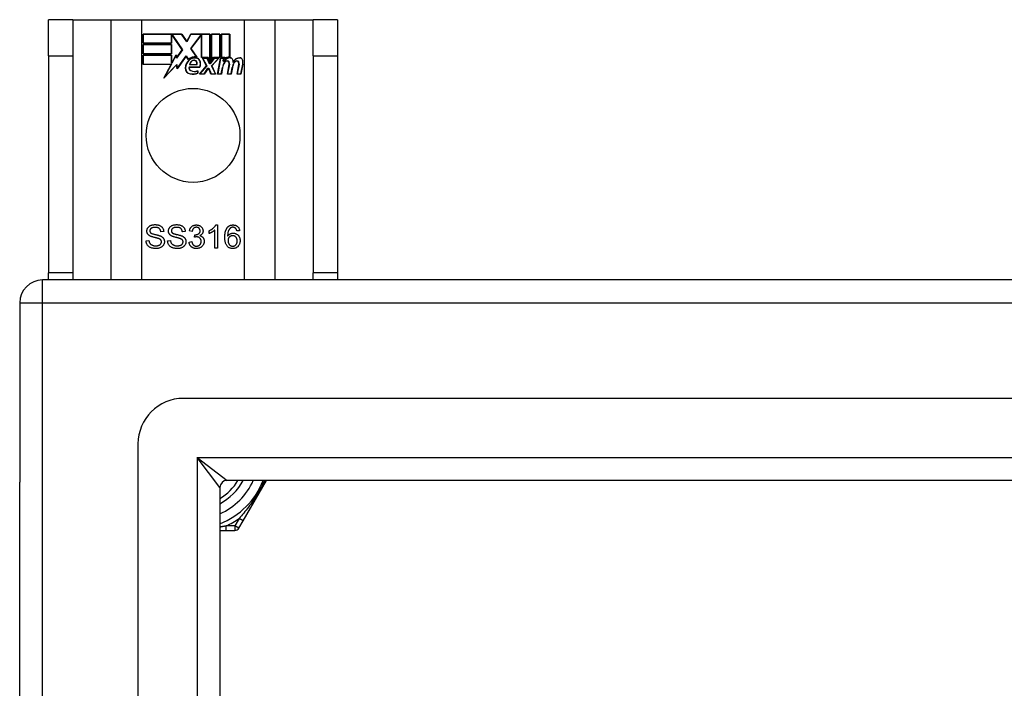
# Model space of a CAD drawing. Header units: inches. Extents: x 96 to 240, y 74 to 100.
# Tile 10 of 65: x 96.11 to 100.37, y 97.44 to 100.33. Entities that reach past the tile are written whole.
import ezdxf

# ---------------------------------------------------------------- set-up
doc = ezdxf.new("R2010")
doc.units = ezdxf.units.IN
doc.header["$MEASUREMENT"] = 0
doc.layers.add('Visible Edges(ANSI)', color=7, linetype='Continuous', lineweight=25)
doc.layers.add('Visible Tangent Edges(ANSI)', color=7, linetype='Continuous', lineweight=25)

msp = doc.modelspace()

# ---------------------------------------------------------------- linework, layer by layer
at = {"layer": 'Visible Edges(ANSI)'}
for p, q in [((96.3377, 100.327), (96.2327, 100.327)), ((96.2327, 100.171), (96.2327, 100.327)), ((96.3377, 100.327), (96.3377, 100.171)), ((96.3377, 100.327), (96.5018, 100.327)), ((96.5018, 100.327), (96.6364, 100.327)), ((96.6364, 100.327), (97.0789, 100.327)), ((97.0789, 100.327), (97.2135, 100.327)), ((97.2135, 100.327), (97.3777, 100.327)), ((97.3777, 100.171), (97.3777, 100.327)), ((97.4827, 100.327), (97.3777, 100.327)), ((97.4827, 100.327), (97.4827, 100.171)), ((96.6414, 100.2249), (96.6414, 100.265)), ((96.6414, 100.265), (96.8087, 100.265)), ((96.6422, 100.2642), (96.6422, 100.2256)), ((96.8083, 100.2642), (96.6422, 100.2642)), ((96.7641, 100.2256), (96.7641, 100.2601)), ((96.7641, 100.2601), (96.7686, 100.2601)), ((96.7682, 100.2594), (96.7648, 100.2594)), ((96.7648, 100.2594), (96.7648, 100.2249)), ((96.8109, 100.1971), (96.7682, 100.2594)), ((96.7686, 100.2601), (96.8119, 100.1971)), ((96.8308, 100.2309), (96.8083, 100.2642)), ((96.8087, 100.265), (96.8307, 100.2323)), ((96.8307, 100.2323), (96.8481, 100.265)), ((96.8485, 100.2642), (96.8308, 100.2309)), ((96.8475, 100.2022), (96.8908, 100.2601)), ((96.8481, 100.265), (96.9317, 100.265)), ((96.8912, 100.2594), (96.8484, 100.2022)), ((96.9309, 100.2642), (96.8485, 100.2642)), ((96.8908, 100.2601), (96.8949, 100.2601)), ((96.8942, 100.2594), (96.8912, 100.2594)), ((96.8942, 100.1639), (96.8942, 100.2594)), ((96.8949, 100.2601), (96.8949, 100.1647)), ((96.9309, 100.1455), (96.9309, 100.2642)), ((96.9317, 100.265), (96.9317, 100.1418)), ((96.9369, 100.151), (96.9369, 100.265)), ((96.9369, 100.265), (96.9741, 100.265)), ((96.9377, 100.2642), (96.9377, 100.1533)), ((96.9733, 100.2642), (96.9377, 100.2642)), ((96.9733, 100.1647), (96.9733, 100.2642)), ((96.9741, 100.265), (96.9741, 100.1639)), ((96.9793, 100.1639), (96.9793, 100.265)), ((96.9793, 100.265), (97.0164, 100.265)), ((96.9801, 100.2642), (96.9801, 100.1647)), ((97.0157, 100.2642), (96.9801, 100.2642)), ((97.0157, 100.1664), (97.0157, 100.2642)), ((97.0164, 100.265), (97.0164, 100.1656)), ((96.7648, 100.2249), (96.6414, 100.2249)), ((96.6414, 100.1795), (96.6414, 100.2196)), ((96.6414, 100.2196), (96.7648, 100.2196)), ((96.6422, 100.2256), (96.7641, 100.2256)), ((96.6422, 100.2189), (96.6422, 100.1802)), ((96.7641, 100.2189), (96.6422, 100.2189)), ((96.7641, 100.1802), (96.7641, 100.2189)), ((96.7648, 100.2196), (96.7648, 100.1795)), ((96.8119, 100.1971), (96.786, 100.1602)), ((96.7864, 100.162), (96.8109, 100.1971)), ((96.8726, 100.166), (96.8475, 100.2022)), ((96.8484, 100.2022), (96.8743, 100.1649)), ((96.2327, 100.171), (96.2327, 99.233)), ((96.3377, 100.171), (96.3377, 99.233)), ((96.7648, 100.1795), (96.6414, 100.1795)), ((96.6414, 100.1337), (96.6414, 100.1739)), ((96.6414, 100.1739), (96.7648, 100.1739)), ((96.6422, 100.1802), (96.7641, 100.1802)), ((96.7641, 100.1731), (96.6422, 100.1731)), ((96.6422, 100.1731), (96.6422, 100.1345)), ((96.7641, 100.1386), (96.7641, 100.1731)), ((96.7648, 100.1739), (96.7648, 100.1394)), ((96.7656, 100.1394), (96.7839, 100.1746)), ((96.7836, 100.1724), (96.766, 100.1386)), ((96.786, 100.1602), (96.7836, 100.1724)), ((96.7839, 100.1746), (96.7864, 100.162)), ((96.8282, 100.1692), (96.7889, 100.1141)), ((96.7894, 100.1161), (96.8282, 100.1705)), ((96.8282, 100.1705), (96.837, 100.1559)), ((96.8369, 100.1547), (96.8282, 100.1692)), ((96.9223, 100.1639), (96.8942, 100.1639)), ((96.8949, 100.1647), (96.9228, 100.1647)), ((96.9163, 100.127), (96.8991, 100.1604)), ((96.8991, 100.1604), (96.9193, 100.1604)), ((96.9003, 100.1596), (96.9172, 100.1269)), ((96.9188, 100.1596), (96.9003, 100.1596)), ((96.9286, 100.1366), (96.9188, 100.1596)), ((96.9193, 100.1604), (96.9291, 100.1374)), ((96.9317, 100.1418), (96.9223, 100.1639)), ((96.9228, 100.1647), (96.9309, 100.1455)), ((96.9317, 100.1374), (96.9484, 100.1604)), ((96.9488, 100.1596), (96.9321, 100.1366)), ((96.9463, 100.1639), (96.9369, 100.151)), ((96.9375, 100.1273), (96.9671, 100.1596)), ((96.9377, 100.1533), (96.946, 100.1647)), ((96.9688, 100.1604), (96.9384, 100.1272)), ((96.946, 100.1647), (96.9733, 100.1647)), ((96.9741, 100.1639), (96.9463, 100.1639)), ((96.9484, 100.1604), (96.9688, 100.1604)), ((96.9671, 100.1596), (96.9488, 100.1596)), ((96.9639, 100.0921), (96.976, 100.1604)), ((96.9766, 100.1596), (96.9648, 100.0929)), ((96.976, 100.1604), (96.9902, 100.1604)), ((96.9894, 100.1596), (96.9766, 100.1596)), ((96.9947, 100.1639), (96.9793, 100.1639)), ((96.9801, 100.1647), (96.9955, 100.1647)), ((96.9883, 100.1476), (96.9894, 100.1596)), ((96.9932, 100.1476), (96.9883, 100.1476)), ((96.9902, 100.1604), (96.9891, 100.1484)), ((96.9891, 100.1484), (96.9928, 100.1484)), ((96.994, 100.1562), (96.9947, 100.1639)), ((96.9955, 100.1647), (96.9949, 100.1582)), ((97.3777, 100.171), (97.3777, 99.233)), ((97.4827, 100.171), (97.4827, 99.233)), ((96.7627, 100.1337), (96.6414, 100.1337)), ((96.6422, 100.1345), (96.7639, 100.1345)), ((96.7316, 100.0741), (96.7627, 100.1337)), ((96.7864, 100.1319), (96.7316, 100.0741)), ((96.7639, 100.1345), (96.7348, 100.0785)), ((96.7348, 100.0785), (96.787, 100.1335)), ((96.766, 100.1386), (96.7641, 100.1386)), ((96.7648, 100.1394), (96.7656, 100.1394)), ((96.7889, 100.1141), (96.7864, 100.1319)), ((96.787, 100.1335), (96.7894, 100.1161)), ((96.8408, 100.1225), (96.8866, 100.1225)), ((96.8871, 100.1217), (96.8413, 100.1217)), ((96.8736, 100.1322), (96.8424, 100.1322)), ((96.8432, 100.133), (96.8732, 100.133)), ((96.8781, 100.096), (96.8781, 100.1056)), ((96.8788, 100.1067), (96.8788, 100.0955)), ((96.8856, 100.0921), (96.9163, 100.127)), ((96.9172, 100.1269), (96.8872, 100.0929)), ((96.9054, 100.0929), (96.9223, 100.1172)), ((96.9227, 100.1165), (96.9058, 100.0921)), ((96.9223, 100.1172), (96.9262, 100.1172)), ((96.9257, 100.1165), (96.9227, 100.1165)), ((96.9351, 100.0921), (96.9257, 100.1165)), ((96.9262, 100.1172), (96.9356, 100.0929)), ((96.9321, 100.1366), (96.9286, 100.1366)), ((96.9291, 100.1374), (96.9317, 100.1374)), ((96.9541, 100.0929), (96.9375, 100.1273)), ((96.9384, 100.1272), (96.9553, 100.0921)), ((96.9798, 100.0929), (96.9847, 100.1204)), ((96.9854, 100.1202), (96.9804, 100.0921)), ((97.0063, 100.0921), (97.0139, 100.1352)), ((97.0147, 100.1351), (97.0072, 100.0929)), ((97.0222, 100.0929), (97.027, 100.1204)), ((97.0278, 100.1202), (97.0228, 100.0921)), ((97.0483, 100.0921), (97.0559, 100.1352)), ((97.0567, 100.1351), (97.0492, 100.0929)), ((97.0642, 100.0929), (97.0724, 100.1351)), ((97.0731, 100.135), (97.0648, 100.0921)), ((96.9058, 100.0921), (96.8856, 100.0921)), ((96.8872, 100.0929), (96.9054, 100.0929)), ((96.9553, 100.0921), (96.9351, 100.0921)), ((96.9356, 100.0929), (96.9541, 100.0929)), ((96.9804, 100.0921), (96.9639, 100.0921)), ((96.9648, 100.0929), (96.9798, 100.0929)), ((97.0228, 100.0921), (97.0063, 100.0921)), ((97.0072, 100.0929), (97.0222, 100.0929)), ((97.0648, 100.0921), (97.0483, 100.0921)), ((97.0492, 100.0929), (97.0642, 100.0929)), ((96.9561, 99.4398), (96.964, 99.4398)), ((96.964, 99.4398), (96.964, 99.3394)), ((96.7309, 99.4113), (96.7182, 99.4103)), ((96.8241, 99.4113), (96.8114, 99.4103)), ((96.8537, 99.4117), (96.8415, 99.4139)), ((96.8645, 99.3868), (96.8658, 99.3976)), ((96.9272, 99.4029), (96.9272, 99.4147)), ((96.9517, 99.3394), (96.9517, 99.4176)), ((97.0593, 99.4149), (97.0471, 99.4139)), ((96.6542, 99.3716), (96.6667, 99.3727)), ((96.7474, 99.3716), (96.7599, 99.3727)), ((96.8402, 99.366), (96.8525, 99.3676)), ((96.964, 99.3394), (96.9517, 99.3394)), ((96.2327, 99.202), (96.2327, 99.233)), ((96.3377, 99.233), (96.3377, 99.202)), ((97.3777, 99.202), (97.3777, 99.233)), ((97.4827, 99.233), (97.4827, 99.202)), ((168.0087, 99.202), (96.2067, 99.202)), ((96.1077, 99.103), (96.1077, 98.328)), ((167.399, 98.6902), (96.8163, 98.6902)), ((96.6195, 75.9106), (96.6195, 98.4933)), ((96.1077, 76.076), (96.1077, 98.328)), ((167.2105, 98.3358), (97.0048, 98.3358)), ((97.0738, 98.161), (97.1748, 98.3359)), ((96.9738, 98.3048), (96.9738, 76.0991)), ((97.0554, 98.1291), (97.0738, 98.161)), ((96.9738, 98.1193), (97.0016, 98.1193)), ((97.0016, 98.1193), (97.0384, 98.1193))]:
    msp.add_line(p, q, dxfattribs=at)
at = {"layer": 'Visible Edges(ANSI)', "flags": 128}
for points in [[(96.6579, 99.4136), (96.658, 99.4155), (96.6582, 99.4173), (96.6585, 99.4192), (96.659, 99.421), (96.6596, 99.4227), (96.6603, 99.4244), (96.6612, 99.4261), (96.6622, 99.4278), (96.6634, 99.4294), (96.6646, 99.4309), (96.666, 99.4323), (96.6675, 99.4336), (96.6692, 99.4348), (96.6709, 99.4359), (96.6728, 99.4369), (96.6748, 99.4378), (96.6769, 99.4386), (96.6791, 99.4393), (96.6813, 99.4399), (96.6835, 99.4403), (96.6859, 99.4407), (96.6883, 99.441), (96.6907, 99.4411), (96.6932, 99.4412)], [(96.6937, 99.4295), (96.6918, 99.4295), (96.6899, 99.4294), (96.6881, 99.4293), (96.6864, 99.429), (96.6848, 99.4288), (96.6833, 99.4284), (96.6819, 99.428), (96.6806, 99.4276), (96.6793, 99.427), (96.6782, 99.4265), (96.6771, 99.4258), (96.6762, 99.4251), (96.6753, 99.4244), (96.6745, 99.4236), (96.6738, 99.4228), (96.6731, 99.422), (96.6725, 99.4211), (96.672, 99.4203), (96.6716, 99.4194), (96.6713, 99.4184), (96.671, 99.4175), (96.6708, 99.4165), (96.6707, 99.4155), (96.6707, 99.4145)], [(96.6932, 99.4412), (96.696, 99.4411), (96.6986, 99.441), (96.7012, 99.4407), (96.7037, 99.4403), (96.7061, 99.4398), (96.7084, 99.4392), (96.7107, 99.4385), (96.7128, 99.4376), (96.7149, 99.4367), (96.7168, 99.4356), (96.7187, 99.4344), (96.7204, 99.4332), (96.7219, 99.4318), (96.7234, 99.4303), (96.7247, 99.4287), (96.7259, 99.4271), (96.727, 99.4253), (96.728, 99.4235), (96.7288, 99.4216), (96.7295, 99.4196), (96.73, 99.4176), (96.7304, 99.4156), (96.7307, 99.4135), (96.7309, 99.4113)], [(96.7182, 99.4103), (96.718, 99.4119), (96.7177, 99.4134), (96.7174, 99.4148), (96.717, 99.4162), (96.7165, 99.4174), (96.716, 99.4187), (96.7154, 99.4198), (96.7147, 99.4209), (96.7139, 99.422), (96.7131, 99.4229), (96.7122, 99.4239), (96.7113, 99.4247), (96.7102, 99.4255), (96.7091, 99.4262), (96.7079, 99.4268), (96.7067, 99.4274), (96.7053, 99.4279), (96.7039, 99.4283), (96.7024, 99.4287), (96.7008, 99.429), (96.6992, 99.4292), (96.6974, 99.4294), (96.6956, 99.4295), (96.6937, 99.4295)], [(96.7511, 99.4136), (96.7512, 99.4155), (96.7514, 99.4173), (96.7517, 99.4192), (96.7522, 99.421), (96.7528, 99.4227), (96.7536, 99.4244), (96.7544, 99.4261), (96.7554, 99.4278), (96.7566, 99.4294), (96.7578, 99.4309), (96.7592, 99.4323), (96.7607, 99.4336), (96.7624, 99.4348), (96.7641, 99.4359), (96.766, 99.4369), (96.768, 99.4378), (96.7701, 99.4386), (96.7723, 99.4393), (96.7745, 99.4399), (96.7768, 99.4403), (96.7791, 99.4407), (96.7815, 99.441), (96.7839, 99.4411), (96.7864, 99.4412)], [(96.787, 99.4295), (96.785, 99.4295), (96.7831, 99.4294), (96.7813, 99.4293), (96.7797, 99.429), (96.7781, 99.4288), (96.7765, 99.4284), (96.7751, 99.428), (96.7738, 99.4276), (96.7726, 99.427), (96.7714, 99.4265), (96.7704, 99.4258), (96.7694, 99.4251), (96.7685, 99.4244), (96.7677, 99.4236), (96.767, 99.4228), (96.7663, 99.422), (96.7657, 99.4211), (96.7652, 99.4203), (96.7648, 99.4194), (96.7645, 99.4184), (96.7642, 99.4175), (96.764, 99.4165), (96.7639, 99.4155), (96.7639, 99.4145)], [(96.7864, 99.4412), (96.7892, 99.4411), (96.7918, 99.441), (96.7944, 99.4407), (96.7969, 99.4403), (96.7993, 99.4398), (96.8016, 99.4392), (96.8039, 99.4385), (96.8061, 99.4376), (96.8081, 99.4367), (96.8101, 99.4356), (96.8119, 99.4344), (96.8136, 99.4332), (96.8152, 99.4318), (96.8166, 99.4303), (96.818, 99.4287), (96.8192, 99.4271), (96.8202, 99.4253), (96.8212, 99.4235), (96.822, 99.4216), (96.8227, 99.4196), (96.8232, 99.4176), (96.8237, 99.4156), (96.8239, 99.4135), (96.8241, 99.4113)], [(96.8114, 99.4103), (96.8112, 99.4119), (96.811, 99.4134), (96.8106, 99.4148), (96.8102, 99.4162), (96.8097, 99.4174), (96.8092, 99.4187), (96.8086, 99.4198), (96.8079, 99.4209), (96.8072, 99.422), (96.8063, 99.4229), (96.8054, 99.4239), (96.8045, 99.4247), (96.8035, 99.4255), (96.8024, 99.4262), (96.8012, 99.4268), (96.7999, 99.4274), (96.7986, 99.4279), (96.7971, 99.4283), (96.7956, 99.4287), (96.7941, 99.429), (96.7924, 99.4292), (96.7907, 99.4294), (96.7889, 99.4295), (96.787, 99.4295)], [(96.8415, 99.4139), (96.8419, 99.4159), (96.8424, 99.4179), (96.843, 99.4197), (96.8436, 99.4215), (96.8443, 99.4232), (96.8452, 99.4249), (96.8461, 99.4264), (96.847, 99.4279), (96.8481, 99.4293), (96.8492, 99.4306), (96.8504, 99.4319), (96.8517, 99.433), (96.8531, 99.4341), (96.8545, 99.4351), (96.8559, 99.436), (96.8575, 99.4368), (96.859, 99.4375), (96.8607, 99.4381), (96.8623, 99.4386), (96.8641, 99.4391), (96.8659, 99.4394), (96.8677, 99.4396), (96.8696, 99.4398), (96.8716, 99.4398)], [(96.8718, 99.4298), (96.8706, 99.4297), (96.8695, 99.4296), (96.8684, 99.4295), (96.8673, 99.4293), (96.8662, 99.429), (96.8652, 99.4286), (96.8643, 99.4282), (96.8633, 99.4278), (96.8624, 99.4272), (96.8615, 99.4266), (96.8607, 99.426), (96.8599, 99.4253), (96.8591, 99.4245), (96.8584, 99.4236), (96.8577, 99.4227), (96.8571, 99.4218), (96.8565, 99.4207), (96.8559, 99.4196), (96.8555, 99.4185), (96.855, 99.4172), (96.8546, 99.4159), (96.8543, 99.4146), (96.854, 99.4132), (96.8537, 99.4117)], [(96.8716, 99.4398), (96.8736, 99.4398), (96.8756, 99.4396), (96.8775, 99.4393), (96.8794, 99.4389), (96.8813, 99.4385), (96.8831, 99.4378), (96.8849, 99.4371), (96.8866, 99.4363), (96.8883, 99.4354), (96.8899, 99.4344), (96.8913, 99.4333), (96.8927, 99.4322), (96.894, 99.4309), (96.8951, 99.4296), (96.8962, 99.4282), (96.8972, 99.4267), (96.898, 99.4252), (96.8988, 99.4237), (96.8994, 99.4221), (96.8999, 99.4205), (96.9003, 99.4189), (96.9006, 99.4173), (96.9008, 99.4156), (96.9008, 99.4139)], [(96.8882, 99.4141), (96.8881, 99.4152), (96.8881, 99.4163), (96.8879, 99.4174), (96.8877, 99.4184), (96.8874, 99.4194), (96.887, 99.4203), (96.8866, 99.4212), (96.8861, 99.4221), (96.8856, 99.423), (96.885, 99.4238), (96.8843, 99.4246), (96.8836, 99.4253), (96.8828, 99.426), (96.882, 99.4267), (96.8812, 99.4273), (96.8803, 99.4278), (96.8793, 99.4283), (96.8784, 99.4287), (96.8774, 99.429), (96.8763, 99.4293), (96.8752, 99.4295), (96.8741, 99.4296), (96.873, 99.4297), (96.8718, 99.4298)], [(96.9272, 99.4147), (96.9289, 99.4156), (96.9306, 99.4164), (96.9322, 99.4173), (96.9338, 99.4182), (96.9353, 99.4191), (96.9368, 99.4201), (96.9383, 99.4211), (96.9398, 99.4221), (96.9412, 99.4231), (96.9426, 99.4242), (96.9439, 99.4253), (96.9452, 99.4264), (96.9464, 99.4276), (96.9476, 99.4287), (96.9488, 99.4299), (96.9498, 99.431), (96.9508, 99.4321), (96.9518, 99.4332), (96.9526, 99.4343), (96.9535, 99.4355), (96.9542, 99.4366), (96.9549, 99.4376), (96.9555, 99.4387), (96.9561, 99.4398)], [(96.995, 99.3862), (96.995, 99.3886), (96.995, 99.391), (96.9951, 99.3932), (96.9953, 99.3955), (96.9954, 99.3976), (96.9956, 99.3997), (96.9959, 99.4018), (96.9962, 99.4038), (96.9965, 99.4057), (96.9968, 99.4076), (96.9972, 99.4095), (96.9977, 99.4113), (96.9981, 99.413), (96.9986, 99.4147), (96.9992, 99.4163), (96.9997, 99.4178), (97.0004, 99.4194), (97.001, 99.4208), (97.0017, 99.4222), (97.0024, 99.4236), (97.0032, 99.4248), (97.004, 99.4261), (97.0048, 99.4273), (97.0057, 99.4284)], [(97.0057, 99.4284), (97.0065, 99.4293), (97.0073, 99.4302), (97.0081, 99.4311), (97.009, 99.4319), (97.0099, 99.4327), (97.0108, 99.4334), (97.0117, 99.4341), (97.0126, 99.4347), (97.0136, 99.4354), (97.0146, 99.4359), (97.0156, 99.4365), (97.0166, 99.437), (97.0177, 99.4374), (97.0188, 99.4378), (97.0199, 99.4382), (97.021, 99.4386), (97.0222, 99.4388), (97.0233, 99.4391), (97.0245, 99.4393), (97.0258, 99.4395), (97.027, 99.4396), (97.0283, 99.4397), (97.0296, 99.4398), (97.0309, 99.4398)], [(97.0198, 99.4265), (97.0189, 99.4258), (97.0179, 99.425), (97.0171, 99.4241), (97.0162, 99.4232), (97.0154, 99.4223), (97.0146, 99.4213), (97.0139, 99.4202), (97.0132, 99.4191), (97.0125, 99.418), (97.0119, 99.4167), (97.0112, 99.4155), (97.0107, 99.4141), (97.0101, 99.4127), (97.0096, 99.4112), (97.0092, 99.4096), (97.0088, 99.4079), (97.0084, 99.4061), (97.0081, 99.4043), (97.0078, 99.4023), (97.0076, 99.4002), (97.0074, 99.398), (97.0073, 99.3958), (97.0072, 99.3934), (97.0072, 99.391)], [(97.0301, 99.4298), (97.0296, 99.4298), (97.0291, 99.4297), (97.0287, 99.4297), (97.0282, 99.4297), (97.0277, 99.4296), (97.0273, 99.4296), (97.0268, 99.4295), (97.0263, 99.4294), (97.0259, 99.4293), (97.0255, 99.4292), (97.025, 99.4291), (97.0246, 99.4289), (97.0242, 99.4288), (97.0237, 99.4286), (97.0233, 99.4285), (97.0229, 99.4283), (97.0225, 99.4281), (97.0221, 99.4279), (97.0217, 99.4277), (97.0213, 99.4275), (97.0209, 99.4273), (97.0206, 99.427), (97.0202, 99.4267), (97.0198, 99.4265)], [(97.0424, 99.4245), (97.042, 99.4249), (97.0416, 99.4253), (97.0412, 99.4257), (97.0407, 99.4261), (97.0403, 99.4265), (97.0398, 99.4268), (97.0393, 99.4271), (97.0388, 99.4274), (97.0384, 99.4277), (97.0379, 99.428), (97.0374, 99.4282), (97.0368, 99.4284), (97.0363, 99.4287), (97.0358, 99.4288), (97.0353, 99.429), (97.0347, 99.4292), (97.0342, 99.4293), (97.0336, 99.4294), (97.0331, 99.4295), (97.0325, 99.4296), (97.0319, 99.4297), (97.0313, 99.4297), (97.0307, 99.4298), (97.0301, 99.4298)], [(97.0309, 99.4398), (97.0328, 99.4398), (97.0347, 99.4396), (97.0365, 99.4394), (97.0383, 99.4391), (97.04, 99.4387), (97.0416, 99.4382), (97.0432, 99.4376), (97.0447, 99.4369), (97.0462, 99.4361), (97.0476, 99.4352), (97.0489, 99.4342), (97.0502, 99.4332), (97.0514, 99.432), (97.0526, 99.4308), (97.0536, 99.4296), (97.0546, 99.4282), (97.0555, 99.4268), (97.0563, 99.4253), (97.057, 99.4237), (97.0576, 99.4221), (97.0582, 99.4204), (97.0586, 99.4186), (97.059, 99.4168), (97.0593, 99.4149)], [(97.0471, 99.4139), (97.047, 99.4145), (97.0468, 99.4151), (97.0467, 99.4157), (97.0465, 99.4162), (97.0463, 99.4168), (97.0462, 99.4173), (97.046, 99.4178), (97.0458, 99.4183), (97.0457, 99.4188), (97.0455, 99.4193), (97.0453, 99.4197), (97.0451, 99.4202), (97.0449, 99.4206), (97.0447, 99.421), (97.0445, 99.4214), (97.0443, 99.4218), (97.0441, 99.4222), (97.0439, 99.4226), (97.0436, 99.4229), (97.0434, 99.4233), (97.0432, 99.4236), (97.0429, 99.4239), (97.0427, 99.4242), (97.0424, 99.4245)], [(96.6721, 99.3919), (96.6709, 99.3925), (96.6698, 99.3932), (96.6687, 99.3939), (96.6677, 99.3946), (96.6668, 99.3953), (96.6658, 99.3961), (96.665, 99.3969), (96.6642, 99.3977), (96.6634, 99.3985), (96.6627, 99.3994), (96.662, 99.4003), (96.6614, 99.4012), (96.6609, 99.4021), (96.6604, 99.4031), (96.6599, 99.404), (96.6595, 99.405), (96.6591, 99.406), (96.6588, 99.4071), (96.6585, 99.4081), (96.6583, 99.4092), (96.6581, 99.4103), (96.658, 99.4114), (96.6579, 99.4125), (96.6579, 99.4136)], [(96.6707, 99.4145), (96.6707, 99.4141), (96.6707, 99.4136), (96.6707, 99.4132), (96.6708, 99.4128), (96.6708, 99.4123), (96.6709, 99.4119), (96.671, 99.4115), (96.6711, 99.4111), (96.6712, 99.4107), (96.6713, 99.4103), (96.6715, 99.41), (96.6716, 99.4096), (96.6718, 99.4092), (96.672, 99.4089), (96.6722, 99.4085), (96.6724, 99.4081), (96.6726, 99.4078), (96.6728, 99.4075), (96.6731, 99.4071), (96.6733, 99.4068), (96.6736, 99.4065), (96.6739, 99.4062), (96.6742, 99.4059), (96.6745, 99.4056)], [(96.7094, 99.3807), (96.7086, 99.381), (96.7078, 99.3813), (96.7067, 99.3816), (96.7056, 99.3819), (96.7043, 99.3823), (96.7029, 99.3827), (96.7013, 99.3831), (96.6996, 99.3836), (96.6978, 99.384), (96.6958, 99.3845), (96.6937, 99.3851), (96.6915, 99.3856), (96.6892, 99.3861), (96.6871, 99.3867), (96.6851, 99.3872), (96.6832, 99.3878), (96.6814, 99.3883), (96.6797, 99.3888), (96.6782, 99.3893), (96.6767, 99.3899), (96.6754, 99.3904), (96.6742, 99.3909), (96.6731, 99.3914), (96.6721, 99.3919)], [(96.6745, 99.4056), (96.6753, 99.405), (96.6762, 99.4044), (96.6773, 99.4039), (96.6785, 99.4033), (96.6799, 99.4027), (96.6815, 99.4021), (96.6833, 99.4015), (96.6852, 99.4009), (96.6873, 99.4003), (96.6896, 99.3997), (96.692, 99.3991), (96.6946, 99.3985), (96.6972, 99.3979), (96.6997, 99.3973), (96.7021, 99.3967), (96.7043, 99.3962), (96.7064, 99.3956), (96.7083, 99.3951), (96.7101, 99.3946), (96.7117, 99.394), (96.7132, 99.3935), (96.7145, 99.393), (96.7158, 99.3926), (96.7168, 99.3921)], [(96.7211, 99.3666), (96.7211, 99.3674), (96.721, 99.3681), (96.7209, 99.3689), (96.7208, 99.3696), (96.7206, 99.3703), (96.7204, 99.371), (96.7202, 99.3717), (96.7199, 99.3723), (96.7196, 99.373), (96.7192, 99.3736), (96.7188, 99.3742), (96.7184, 99.3748), (96.7179, 99.3754), (96.7174, 99.3759), (96.7168, 99.3765), (96.7162, 99.377), (96.7155, 99.3775), (96.7148, 99.378), (96.714, 99.3785), (96.7132, 99.379), (96.7123, 99.3794), (96.7114, 99.3799), (96.7104, 99.3803), (96.7094, 99.3807)], [(96.7168, 99.3921), (96.7183, 99.3914), (96.7196, 99.3907), (96.7209, 99.39), (96.7221, 99.3892), (96.7233, 99.3884), (96.7244, 99.3875), (96.7254, 99.3867), (96.7264, 99.3858), (96.7273, 99.3848), (96.7282, 99.3839), (96.729, 99.3829), (96.7297, 99.3819), (96.7303, 99.3809), (96.731, 99.3798), (96.7315, 99.3787), (96.732, 99.3776), (96.7324, 99.3764), (96.7328, 99.3753), (96.7331, 99.3741), (96.7334, 99.3728), (96.7336, 99.3716), (96.7337, 99.3703), (96.7338, 99.369), (96.7338, 99.3677)], [(96.7653, 99.3919), (96.7641, 99.3925), (96.763, 99.3932), (96.762, 99.3939), (96.7609, 99.3946), (96.76, 99.3953), (96.7591, 99.3961), (96.7582, 99.3969), (96.7574, 99.3977), (96.7566, 99.3985), (96.7559, 99.3994), (96.7553, 99.4003), (96.7546, 99.4012), (96.7541, 99.4021), (96.7536, 99.4031), (96.7531, 99.404), (96.7527, 99.405), (96.7523, 99.406), (96.752, 99.4071), (96.7517, 99.4081), (96.7515, 99.4092), (96.7514, 99.4103), (96.7512, 99.4114), (96.7512, 99.4125), (96.7511, 99.4136)], [(96.7639, 99.4145), (96.7639, 99.4141), (96.7639, 99.4136), (96.7639, 99.4132), (96.764, 99.4128), (96.764, 99.4123), (96.7641, 99.4119), (96.7642, 99.4115), (96.7643, 99.4111), (96.7644, 99.4107), (96.7645, 99.4103), (96.7647, 99.41), (96.7648, 99.4096), (96.765, 99.4092), (96.7652, 99.4089), (96.7654, 99.4085), (96.7656, 99.4081), (96.7658, 99.4078), (96.7661, 99.4075), (96.7663, 99.4071), (96.7666, 99.4068), (96.7668, 99.4065), (96.7671, 99.4062), (96.7674, 99.4059), (96.7678, 99.4056)], [(96.8026, 99.3807), (96.8018, 99.381), (96.801, 99.3813), (96.8, 99.3816), (96.7988, 99.3819), (96.7975, 99.3823), (96.7961, 99.3827), (96.7945, 99.3831), (96.7928, 99.3836), (96.791, 99.384), (96.7891, 99.3845), (96.787, 99.3851), (96.7847, 99.3856), (96.7825, 99.3861), (96.7803, 99.3867), (96.7783, 99.3872), (96.7764, 99.3878), (96.7746, 99.3883), (96.7729, 99.3888), (96.7714, 99.3893), (96.7699, 99.3899), (96.7686, 99.3904), (96.7674, 99.3909), (96.7663, 99.3914), (96.7653, 99.3919)], [(96.7678, 99.4056), (96.7685, 99.405), (96.7694, 99.4044), (96.7705, 99.4039), (96.7717, 99.4033), (96.7731, 99.4027), (96.7747, 99.4021), (96.7765, 99.4015), (96.7784, 99.4009), (96.7805, 99.4003), (96.7828, 99.3997), (96.7852, 99.3991), (96.7878, 99.3985), (96.7905, 99.3979), (96.793, 99.3973), (96.7953, 99.3967), (96.7975, 99.3962), (96.7996, 99.3956), (96.8015, 99.3951), (96.8033, 99.3946), (96.8049, 99.394), (96.8064, 99.3935), (96.8078, 99.393), (96.809, 99.3926), (96.8101, 99.3921)], [(96.8143, 99.3666), (96.8143, 99.3674), (96.8142, 99.3681), (96.8142, 99.3689), (96.814, 99.3696), (96.8139, 99.3703), (96.8136, 99.371), (96.8134, 99.3717), (96.8131, 99.3723), (96.8128, 99.373), (96.8124, 99.3736), (96.8121, 99.3742), (96.8116, 99.3748), (96.8111, 99.3754), (96.8106, 99.3759), (96.81, 99.3765), (96.8094, 99.377), (96.8087, 99.3775), (96.808, 99.378), (96.8072, 99.3785), (96.8064, 99.379), (96.8055, 99.3794), (96.8046, 99.3799), (96.8036, 99.3803), (96.8026, 99.3807)], [(96.8101, 99.3921), (96.8115, 99.3914), (96.8128, 99.3907), (96.8141, 99.39), (96.8153, 99.3892), (96.8165, 99.3884), (96.8176, 99.3875), (96.8186, 99.3867), (96.8196, 99.3858), (96.8205, 99.3848), (96.8214, 99.3839), (96.8222, 99.3829), (96.8229, 99.3819), (96.8236, 99.3809), (96.8242, 99.3798), (96.8247, 99.3787), (96.8252, 99.3776), (96.8256, 99.3764), (96.826, 99.3753), (96.8263, 99.3741), (96.8266, 99.3728), (96.8268, 99.3716), (96.8269, 99.3703), (96.827, 99.369), (96.8271, 99.3677)], [(96.8731, 99.3882), (96.8728, 99.3882), (96.8725, 99.3882), (96.8722, 99.3882), (96.8719, 99.3882), (96.8716, 99.3882), (96.8713, 99.3881), (96.8709, 99.3881), (96.8706, 99.3881), (96.8703, 99.388), (96.8699, 99.388), (96.8696, 99.3879), (96.8692, 99.3879), (96.8689, 99.3878), (96.8685, 99.3878), (96.8681, 99.3877), (96.8677, 99.3876), (96.8674, 99.3875), (96.867, 99.3874), (96.8666, 99.3874), (96.8662, 99.3873), (96.8657, 99.3872), (96.8653, 99.3871), (96.8649, 99.387), (96.8645, 99.3868)], [(96.8658, 99.3976), (96.8659, 99.3976), (96.866, 99.3976), (96.8661, 99.3976), (96.8662, 99.3975), (96.8663, 99.3975), (96.8664, 99.3975), (96.8665, 99.3975), (96.8666, 99.3975), (96.8667, 99.3975), (96.8667, 99.3975), (96.8668, 99.3975), (96.8669, 99.3975), (96.867, 99.3975), (96.8671, 99.3975), (96.8672, 99.3975), (96.8672, 99.3975), (96.8673, 99.3975), (96.8674, 99.3975), (96.8674, 99.3974), (96.8675, 99.3974), (96.8676, 99.3974), (96.8676, 99.3974), (96.8677, 99.3974), (96.8678, 99.3974)], [(96.8678, 99.3974), (96.8691, 99.3975), (96.8703, 99.3976), (96.8716, 99.3977), (96.8728, 99.3979), (96.874, 99.3982), (96.8752, 99.3985), (96.8764, 99.3988), (96.8775, 99.3993), (96.8787, 99.3998), (96.8798, 99.4003), (96.8808, 99.4009), (96.8819, 99.4016), (96.8829, 99.4023), (96.8838, 99.4031), (96.8846, 99.4039), (96.8854, 99.4048), (96.886, 99.4057), (96.8866, 99.4068), (96.8871, 99.4078), (96.8875, 99.409), (96.8878, 99.4102), (96.888, 99.4114), (96.8881, 99.4128), (96.8882, 99.4141)], [(96.8927, 99.3688), (96.8926, 99.3702), (96.8925, 99.3715), (96.8923, 99.3728), (96.8921, 99.3741), (96.8917, 99.3753), (96.8913, 99.3765), (96.8908, 99.3776), (96.8902, 99.3787), (96.8896, 99.3798), (96.8888, 99.3808), (96.888, 99.3818), (96.8872, 99.3827), (96.8862, 99.3836), (96.8852, 99.3844), (96.8842, 99.3851), (96.8831, 99.3858), (96.882, 99.3864), (96.8809, 99.3868), (96.8797, 99.3873), (96.8784, 99.3876), (96.8772, 99.3879), (96.8759, 99.3881), (96.8745, 99.3882), (96.8731, 99.3882)], [(96.9008, 99.4139), (96.9008, 99.4128), (96.9007, 99.4118), (96.9006, 99.4107), (96.9004, 99.4097), (96.9002, 99.4087), (96.9, 99.4077), (96.8997, 99.4067), (96.8993, 99.4058), (96.8989, 99.4048), (96.8984, 99.4039), (96.8979, 99.403), (96.8974, 99.4021), (96.8968, 99.4012), (96.8961, 99.4004), (96.8954, 99.3996), (96.8947, 99.3988), (96.8939, 99.398), (96.893, 99.3973), (96.8922, 99.3966), (96.8912, 99.396), (96.8903, 99.3953), (96.8892, 99.3947), (96.8882, 99.3942), (96.887, 99.3936)], [(96.887, 99.3936), (96.8885, 99.3933), (96.8899, 99.3928), (96.8912, 99.3923), (96.8925, 99.3918), (96.8938, 99.3912), (96.8949, 99.3905), (96.8961, 99.3897), (96.8971, 99.3889), (96.8981, 99.3881), (96.8991, 99.3872), (96.9, 99.3862), (96.9008, 99.3851), (96.9016, 99.384), (96.9023, 99.3829), (96.903, 99.3817), (96.9035, 99.3805), (96.9041, 99.3792), (96.9045, 99.3779), (96.9049, 99.3765), (96.9052, 99.3751), (96.9054, 99.3737), (96.9056, 99.3721), (96.9057, 99.3706), (96.9057, 99.369)], [(96.9517, 99.4176), (96.951, 99.4169), (96.9502, 99.4162), (96.9494, 99.4155), (96.9485, 99.4148), (96.9476, 99.4141), (96.9466, 99.4134), (96.9456, 99.4127), (96.9446, 99.412), (96.9436, 99.4113), (96.9424, 99.4106), (96.9413, 99.4099), (96.9401, 99.4092), (96.9389, 99.4085), (96.9378, 99.4079), (96.9366, 99.4072), (96.9355, 99.4066), (96.9344, 99.4061), (96.9333, 99.4055), (96.9322, 99.405), (96.9312, 99.4045), (96.9302, 99.4041), (96.9292, 99.4036), (96.9282, 99.4032), (96.9272, 99.4029)], [(97.0297, 99.3378), (97.0272, 99.3378), (97.0247, 99.3381), (97.0224, 99.3385), (97.0201, 99.339), (97.0179, 99.3397), (97.0158, 99.3406), (97.0137, 99.3416), (97.0117, 99.3428), (97.0098, 99.3441), (97.008, 99.3456), (97.0063, 99.3472), (97.0046, 99.349), (97.0031, 99.351), (97.0017, 99.3532), (97.0004, 99.3556), (96.9993, 99.3582), (96.9983, 99.361), (96.9974, 99.364), (96.9966, 99.3672), (96.996, 99.3706), (96.9956, 99.3742), (96.9952, 99.378), (96.995, 99.382), (96.995, 99.3862)], [(97.0072, 99.391), (97.0079, 99.3921), (97.0087, 99.3931), (97.0095, 99.3941), (97.0103, 99.3951), (97.0112, 99.396), (97.0121, 99.3969), (97.013, 99.3977), (97.014, 99.3985), (97.0149, 99.3992), (97.0159, 99.3998), (97.017, 99.4005), (97.018, 99.401), (97.0191, 99.4015), (97.0202, 99.402), (97.0213, 99.4025), (97.0224, 99.4028), (97.0235, 99.4032), (97.0246, 99.4035), (97.0257, 99.4037), (97.0269, 99.4039), (97.028, 99.4041), (97.0292, 99.4042), (97.0303, 99.4043), (97.0315, 99.4043)], [(97.029, 99.3935), (97.0276, 99.3934), (97.0263, 99.3933), (97.025, 99.3931), (97.0237, 99.3928), (97.0225, 99.3924), (97.0213, 99.392), (97.0201, 99.3914), (97.019, 99.3908), (97.0179, 99.3901), (97.0169, 99.3893), (97.0158, 99.3885), (97.0149, 99.3875), (97.0139, 99.3865), (97.0131, 99.3854), (97.0123, 99.3843), (97.0116, 99.3831), (97.011, 99.3819), (97.0105, 99.3806), (97.0101, 99.3793), (97.0097, 99.3779), (97.0094, 99.3764), (97.0092, 99.375), (97.0091, 99.3734), (97.0091, 99.3718)], [(97.0484, 99.3711), (97.0484, 99.3728), (97.0482, 99.3745), (97.0481, 99.3761), (97.0478, 99.3776), (97.0474, 99.379), (97.047, 99.3804), (97.0465, 99.3817), (97.046, 99.383), (97.0453, 99.3842), (97.0446, 99.3854), (97.0438, 99.3865), (97.0429, 99.3875), (97.042, 99.3885), (97.041, 99.3893), (97.04, 99.3901), (97.0389, 99.3908), (97.0378, 99.3914), (97.0367, 99.392), (97.0355, 99.3924), (97.0343, 99.3928), (97.033, 99.3931), (97.0317, 99.3933), (97.0303, 99.3934), (97.029, 99.3935)], [(97.0315, 99.4043), (97.0335, 99.4042), (97.0355, 99.4041), (97.0374, 99.4037), (97.0393, 99.4033), (97.0411, 99.4027), (97.0428, 99.402), (97.0446, 99.4012), (97.0462, 99.4003), (97.0478, 99.3992), (97.0494, 99.398), (97.0509, 99.3967), (97.0524, 99.3953), (97.0538, 99.3937), (97.055, 99.3921), (97.0562, 99.3904), (97.0572, 99.3887), (97.0581, 99.3868), (97.0589, 99.3849), (97.0595, 99.3829), (97.0601, 99.3809), (97.0605, 99.3787), (97.0608, 99.3765), (97.061, 99.3743), (97.061, 99.3719)], [(96.6969, 99.3378), (96.6935, 99.3378), (96.6903, 99.338), (96.6873, 99.3383), (96.6844, 99.3388), (96.6816, 99.3393), (96.6789, 99.34), (96.6764, 99.3408), (96.6741, 99.3417), (96.6719, 99.3428), (96.6698, 99.344), (96.6678, 99.3453), (96.6659, 99.3467), (96.6642, 99.3482), (96.6626, 99.3499), (96.6611, 99.3517), (96.6597, 99.3536), (96.6585, 99.3556), (96.6574, 99.3577), (96.6565, 99.3599), (96.6557, 99.3621), (96.6551, 99.3644), (96.6546, 99.3667), (96.6543, 99.3691), (96.6542, 99.3716)], [(96.6667, 99.3727), (96.667, 99.3708), (96.6673, 99.3691), (96.6677, 99.3674), (96.6682, 99.3658), (96.6687, 99.3643), (96.6694, 99.3629), (96.6701, 99.3616), (96.6708, 99.3603), (96.6717, 99.3592), (96.6727, 99.358), (96.6738, 99.357), (96.675, 99.356), (96.6763, 99.355), (96.6777, 99.3542), (96.6793, 99.3533), (96.6809, 99.3525), (96.6826, 99.3519), (96.6844, 99.3512), (96.6863, 99.3507), (96.6882, 99.3503), (96.6901, 99.35), (96.6921, 99.3498), (96.6942, 99.3496), (96.6963, 99.3496)], [(96.6963, 99.3496), (96.6981, 99.3496), (96.6999, 99.3497), (96.7017, 99.3499), (96.7034, 99.3501), (96.705, 99.3505), (96.7066, 99.3508), (96.7082, 99.3513), (96.7096, 99.3518), (96.711, 99.3524), (96.7124, 99.3531), (96.7136, 99.3537), (96.7147, 99.3545), (96.7157, 99.3553), (96.7167, 99.3561), (96.7175, 99.357), (96.7183, 99.358), (96.7189, 99.359), (96.7195, 99.36), (96.72, 99.361), (96.7204, 99.3621), (96.7207, 99.3632), (96.7209, 99.3643), (96.7211, 99.3654), (96.7211, 99.3666)], [(96.7338, 99.3677), (96.7338, 99.3657), (96.7336, 99.3638), (96.7332, 99.3618), (96.7327, 99.36), (96.732, 99.3581), (96.7313, 99.3562), (96.7303, 99.3544), (96.7293, 99.3527), (96.7281, 99.351), (96.7267, 99.3493), (96.7253, 99.3478), (96.7237, 99.3464), (96.722, 99.3451), (96.7202, 99.3438), (96.7182, 99.3427), (96.7161, 99.3417), (96.7139, 99.3408), (96.7117, 99.34), (96.7094, 99.3393), (96.707, 99.3387), (96.7046, 99.3383), (96.7021, 99.338), (96.6995, 99.3378), (96.6969, 99.3378)], [(96.7901, 99.3378), (96.7867, 99.3378), (96.7835, 99.338), (96.7805, 99.3383), (96.7776, 99.3388), (96.7748, 99.3393), (96.7722, 99.34), (96.7697, 99.3408), (96.7673, 99.3417), (96.7651, 99.3428), (96.763, 99.344), (96.761, 99.3453), (96.7591, 99.3467), (96.7574, 99.3482), (96.7558, 99.3499), (96.7543, 99.3517), (96.7529, 99.3536), (96.7517, 99.3556), (96.7506, 99.3577), (96.7497, 99.3599), (96.7489, 99.3621), (96.7483, 99.3644), (96.7479, 99.3667), (96.7476, 99.3691), (96.7474, 99.3716)], [(96.7599, 99.3727), (96.7602, 99.3708), (96.7605, 99.3691), (96.7609, 99.3674), (96.7614, 99.3658), (96.762, 99.3643), (96.7626, 99.3629), (96.7633, 99.3616), (96.7641, 99.3603), (96.7649, 99.3592), (96.7659, 99.358), (96.767, 99.357), (96.7682, 99.356), (96.7695, 99.355), (96.7709, 99.3542), (96.7725, 99.3533), (96.7741, 99.3525), (96.7759, 99.3519), (96.7776, 99.3512), (96.7795, 99.3507), (96.7814, 99.3503), (96.7833, 99.35), (96.7853, 99.3498), (96.7874, 99.3496), (96.7895, 99.3496)], [(96.7895, 99.3496), (96.7913, 99.3496), (96.7931, 99.3497), (96.7949, 99.3499), (96.7966, 99.3501), (96.7982, 99.3505), (96.7998, 99.3508), (96.8014, 99.3513), (96.8029, 99.3518), (96.8043, 99.3524), (96.8056, 99.3531), (96.8068, 99.3537), (96.8079, 99.3545), (96.809, 99.3553), (96.8099, 99.3561), (96.8108, 99.357), (96.8115, 99.358), (96.8122, 99.359), (96.8127, 99.36), (96.8132, 99.361), (96.8136, 99.3621), (96.8139, 99.3632), (96.8141, 99.3643), (96.8143, 99.3654), (96.8143, 99.3666)], [(96.8271, 99.3677), (96.827, 99.3657), (96.8268, 99.3638), (96.8264, 99.3618), (96.8259, 99.36), (96.8253, 99.3581), (96.8245, 99.3562), (96.8236, 99.3544), (96.8225, 99.3527), (96.8213, 99.351), (96.8199, 99.3493), (96.8185, 99.3478), (96.8169, 99.3464), (96.8152, 99.3451), (96.8134, 99.3438), (96.8114, 99.3427), (96.8093, 99.3417), (96.8072, 99.3408), (96.8049, 99.34), (96.8026, 99.3393), (96.8002, 99.3387), (96.7978, 99.3383), (96.7953, 99.338), (96.7927, 99.3378), (96.7901, 99.3378)], [(96.872, 99.3378), (96.8699, 99.3378), (96.8678, 99.338), (96.8657, 99.3383), (96.8637, 99.3386), (96.8618, 99.3391), (96.86, 99.3397), (96.8582, 99.3404), (96.8564, 99.3413), (96.8548, 99.3422), (96.8532, 99.3432), (96.8516, 99.3444), (96.8501, 99.3456), (96.8488, 99.347), (96.8475, 99.3484), (96.8463, 99.3498), (96.8452, 99.3514), (96.8442, 99.353), (96.8433, 99.3546), (96.8426, 99.3564), (96.8419, 99.3581), (96.8413, 99.36), (96.8409, 99.3619), (96.8405, 99.3639), (96.8402, 99.366)], [(96.8525, 99.3676), (96.8529, 99.3659), (96.8533, 99.3642), (96.8538, 99.3627), (96.8543, 99.3613), (96.8548, 99.3599), (96.8554, 99.3586), (96.856, 99.3574), (96.8567, 99.3562), (96.8574, 99.3552), (96.8581, 99.3542), (96.8589, 99.3533), (96.8597, 99.3525), (96.8606, 99.3518), (96.8615, 99.3511), (96.8624, 99.3505), (96.8633, 99.3499), (96.8643, 99.3495), (96.8653, 99.3491), (96.8664, 99.3487), (96.8675, 99.3484), (96.8686, 99.3482), (96.8697, 99.348), (96.8709, 99.3479), (96.8721, 99.3479)], [(96.9057, 99.369), (96.9056, 99.3669), (96.9054, 99.3648), (96.9051, 99.3627), (96.9046, 99.3608), (96.9041, 99.3588), (96.9033, 99.357), (96.9025, 99.3551), (96.9015, 99.3534), (96.9003, 99.3517), (96.8991, 99.35), (96.8977, 99.3484), (96.8961, 99.3469), (96.8945, 99.3454), (96.8928, 99.3441), (96.8911, 99.3429), (96.8892, 99.3418), (96.8873, 99.3409), (96.8853, 99.34), (96.8833, 99.3393), (96.8812, 99.3388), (96.879, 99.3383), (96.8767, 99.338), (96.8744, 99.3378), (96.872, 99.3378)], [(96.8721, 99.3479), (96.8735, 99.3479), (96.8749, 99.3481), (96.8763, 99.3483), (96.8776, 99.3486), (96.8789, 99.3489), (96.8801, 99.3494), (96.8813, 99.3499), (96.8825, 99.3506), (96.8836, 99.3513), (96.8847, 99.3521), (96.8857, 99.353), (96.8867, 99.3539), (96.8877, 99.3549), (96.8885, 99.356), (96.8893, 99.3571), (96.89, 99.3582), (96.8907, 99.3594), (96.8912, 99.3606), (96.8916, 99.3619), (96.892, 99.3632), (96.8923, 99.3645), (96.8925, 99.3659), (96.8926, 99.3673), (96.8927, 99.3688)], [(97.0091, 99.3718), (97.0091, 99.3703), (97.0092, 99.3687), (97.0094, 99.3672), (97.0097, 99.3656), (97.0101, 99.3641), (97.0106, 99.3626), (97.0111, 99.3612), (97.0118, 99.3597), (97.0125, 99.3583), (97.0133, 99.357), (97.0141, 99.3558), (97.015, 99.3546), (97.016, 99.3535), (97.017, 99.3526), (97.0181, 99.3517), (97.0193, 99.3509), (97.0205, 99.3502), (97.0217, 99.3495), (97.023, 99.349), (97.0242, 99.3486), (97.0255, 99.3483), (97.0268, 99.348), (97.0281, 99.3479), (97.0294, 99.3478)], [(97.0294, 99.3478), (97.0307, 99.3479), (97.032, 99.348), (97.0332, 99.3482), (97.0344, 99.3485), (97.0356, 99.3489), (97.0367, 99.3494), (97.0378, 99.35), (97.0389, 99.3506), (97.0399, 99.3514), (97.0409, 99.3522), (97.0419, 99.3531), (97.0428, 99.3541), (97.0437, 99.3552), (97.0445, 99.3563), (97.0453, 99.3575), (97.0459, 99.3588), (97.0465, 99.3601), (97.047, 99.3615), (97.0474, 99.363), (97.0478, 99.3645), (97.048, 99.3661), (97.0482, 99.3677), (97.0484, 99.3694), (97.0484, 99.3711)], [(97.061, 99.3719), (97.061, 99.3696), (97.0608, 99.3673), (97.0605, 99.3651), (97.06, 99.3629), (97.0595, 99.3607), (97.0588, 99.3586), (97.0579, 99.3565), (97.057, 99.3545), (97.0559, 99.3525), (97.0547, 99.3507), (97.0535, 99.3489), (97.0521, 99.3473), (97.0507, 99.3458), (97.0492, 99.3445), (97.0475, 99.3432), (97.0458, 99.3421), (97.044, 99.3411), (97.0421, 99.3402), (97.0402, 99.3394), (97.0382, 99.3388), (97.0362, 99.3384), (97.0341, 99.338), (97.0319, 99.3378), (97.0297, 99.3378)]]:
    msp.add_lwpolyline(points, dxfattribs=at)
at = {"layer": 'Visible Edges(ANSI)'}
msp.add_circle((96.8577, 99.827), 0.203, dxfattribs=at)
for centre, radius, start, end in [((96.8737, 100.1157), 0.0498, 134.1684, 176.5646), ((96.8737, 100.1157), 0.049, 134.1684, 176.5646), ((96.8651, 100.1246), 0.0412, 77.079, 133.1785), ((96.8651, 100.1246), 0.042, 79.6582, 131.9139), ((96.8651, 100.1246), 0.0374, 80.4085, 134.1684), ((96.8651, 100.1246), 0.0366, 80.3604, 134.1684), ((96.864, 100.1304), 0.0217, 109.3797, 175.226), ((96.864, 100.1304), 0.021, 109.3797, 172.9975), ((96.8616, 100.1373), 0.0144, 51.1652, 109.3797), ((96.8616, 100.1373), 0.0137, 51.1652, 109.3797), ((96.8627, 100.1387), 0.0119, 331.4547, 51.1652), ((96.8627, 100.1387), 0.0127, 329.421, 51.1652), ((96.8697, 100.1425), 0.0183, 23.8445, 85.1757), ((96.8697, 100.1425), 0.019, 23.8445, 85.0802), ((96.8548, 100.136), 0.0345, 336.9643, 23.8445), ((96.8548, 100.136), 0.0353, 336.1555, 23.8445), ((97.018, 100.1322), 0.03, 89.4776, 147.4114), ((97.0069, 100.1328), 0.0165, 96.03, 147.5992), ((97.018, 100.1322), 0.0293, 89.4776, 148.2123), ((97.0069, 100.1328), 0.0157, 96.03, 147.5992), ((97.0158, 100.1356), 0.03, 88.7952, 136.5849), ((97.0158, 100.1356), 0.0307, 90.2222, 132.7339), ((97.006, 100.141), 0.00825, 23.5571, 96.03), ((97.006, 100.141), 0.0075, 23.5571, 96.03), ((96.9988, 100.1379), 0.0161, 350, 23.5571), ((97.0182, 100.1495), 0.0127, 16.9928, 89.4776), ((97.0182, 100.1495), 0.0119, 16.9928, 89.4776), ((96.9959, 100.1427), 0.0353, 357.7769, 16.9928), ((96.9959, 100.1427), 0.036, 3.6169, 16.9928), ((97.0594, 100.1315), 0.0299, 89.6788, 160.8136), ((97.0594, 100.1315), 0.0307, 89.6788, 153.9508), ((97.0489, 100.1328), 0.0165, 96.1027, 147.6301), ((97.0489, 100.1328), 0.0157, 96.1027, 147.6083), ((97.048, 100.141), 0.00825, 23.5487, 96.1027), ((97.048, 100.141), 0.0075, 23.5487, 96.1027), ((97.0408, 100.1379), 0.0161, 350.0076, 23.5487), ((97.0595, 100.1491), 0.0131, 18.4748, 89.6788), ((97.0595, 100.1491), 0.0124, 18.4748, 89.6788), ((97.0378, 100.1418), 0.0352, 349, 18.4748), ((97.0378, 100.1418), 0.036, 349, 18.4748), ((96.8487, 100.1173), 0.0247, 176.5646, 261.5605), ((96.8487, 100.1173), 0.0239, 176.5646, 261.5605), ((96.8528, 100.1183), 0.0127, 160.9907, 244.6784), ((96.8528, 100.1183), 0.012, 163.5261, 244.6784), ((96.8641, 100.1422), 0.0391, 244.6784, 290.9242), ((96.8641, 100.1422), 0.0384, 244.6784, 292.5609), ((97.0426, 100.1101), 0.0589, 147.5992, 170), ((97.0426, 100.1101), 0.0581, 147.5992, 170), ((96.9988, 100.1379), 0.0154, 350, 23.5571), ((97.0852, 100.111), 0.0589, 148.5524, 170.8204), ((97.0852, 100.111), 0.0581, 148.5584, 170.8257), ((97.0408, 100.1379), 0.0154, 349.9922, 23.5487), ((96.8562, 100.1679), 0.0759, 261.5605, 287.3343), ((96.8562, 100.1679), 0.0751, 261.5605, 286.9141), ((96.2067, 99.103), 0.099, 90, 180), ((96.8163, 98.4933), 0.1969, 90, 180), ((97.0048, 98.3048), 0.031, 90, 180), ((96.8577, 98.452), 0.2264, 300.8668, 329.1332), ((96.8577, 98.452), 0.3248, 290.9514, 339.0486), ((97.0384, 98.139), 0.0197, 270, 330)]:
    msp.add_arc(centre, radius, start, end, dxfattribs=at)
at = {"layer": 'Visible Tangent Edges(ANSI)'}
for p, q in [((96.5018, 100.327), (96.5018, 99.202)), ((96.6364, 99.202), (96.6364, 100.327)), ((97.0789, 100.327), (97.0789, 99.202)), ((97.2135, 99.202), (97.2135, 100.327)), ((96.2327, 100.171), (96.3377, 100.171)), ((97.3777, 100.171), (97.4827, 100.171)), ((96.3377, 99.233), (96.2327, 99.233)), ((97.4827, 99.233), (97.3777, 99.233)), ((96.2067, 99.103), (96.2067, 99.202)), ((96.1077, 99.103), (96.2067, 99.103)), ((96.2067, 99.103), (168.0087, 99.103)), ((96.2067, 75.301), (96.2067, 99.103)), ((96.8748, 98.4348), (97.0048, 98.3358)), ((96.9738, 98.3048), (96.8748, 98.4348)), ((96.8748, 98.4348), (167.3405, 98.4348)), ((96.8748, 98.4348), (96.8748, 75.9691)), ((97.0568, 98.1709), (97.0384, 98.139)), ((97.0738, 98.161), (97.0568, 98.1709)), ((97.0016, 98.1193), (97.0016, 98.139)), ((97.0384, 98.139), (97.0016, 98.139)), ((97.0554, 98.1291), (97.0384, 98.139)), ((97.0384, 98.139), (97.0384, 98.1193))]:
    msp.add_line(p, q, dxfattribs=at)
at = {"layer": 'Visible Tangent Edges(ANSI)', "flags": 128}
for points in [[(97.1675, 98.3358), (97.1639, 98.3282), (97.1601, 98.3206), (97.1563, 98.313), (97.1523, 98.3055), (97.1482, 98.2979), (97.1439, 98.2904), (97.1396, 98.2829), (97.1352, 98.2755), (97.1307, 98.2682), (97.1261, 98.261), (97.1214, 98.2539), (97.1167, 98.2468), (97.1119, 98.2399), (97.1071, 98.2331), (97.1022, 98.2265), (97.0973, 98.2199), (97.0923, 98.2134), (97.0873, 98.207), (97.0822, 98.2007), (97.0772, 98.1946), (97.0721, 98.1885), (97.067, 98.1825), (97.0619, 98.1766), (97.0568, 98.1709)], [(97.0016, 98.139), (97.0004, 98.1388), (96.9993, 98.1385), (96.9982, 98.1383), (96.997, 98.1381), (96.9959, 98.1378), (96.9947, 98.1376), (96.9936, 98.1374), (96.9924, 98.1371), (96.9913, 98.1369), (96.9901, 98.1367), (96.989, 98.1365), (96.9878, 98.1362), (96.9867, 98.136), (96.9855, 98.1358), (96.9843, 98.1356), (96.9832, 98.1354), (96.982, 98.1351), (96.9808, 98.1349), (96.9797, 98.1347), (96.9785, 98.1345), (96.9773, 98.1343), (96.9762, 98.1341), (96.975, 98.1339), (96.9738, 98.1337)]]:
    msp.add_lwpolyline(points, dxfattribs=at)
at = {"layer": 'Visible Tangent Edges(ANSI)'}
for radius, start, end in [(0.2461, 298.1642, 331.8358), (0.2854, 294.01, 335.99), (0.3445, 294.6913, 305.3087)]:
    msp.add_arc((96.8577, 98.452), radius, start, end, dxfattribs=at)

doc.saveas('drawing.dxf')
